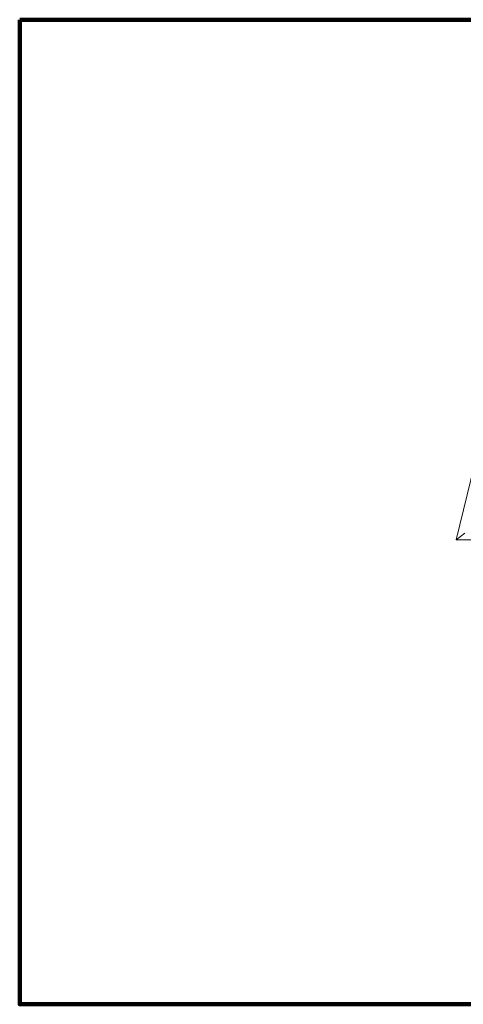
# Model space of a CAD drawing. Header units: millimetres. Extents: x -26897837 to 7466349, y -86687 to 22351.
# Tile 1 of 256: x -17035 to 17719, y -86687 to -9481. Entities that reach past the tile are written whole.
import ezdxf

# ---------------------------------------------------------------- set-up
doc = ezdxf.new("R2010")
doc.units = ezdxf.units.MM
doc.layers.get('Defpoints').update_dxf_attribs({"color": 31})
doc.layers.add('Ограждение', color=7, linetype='Continuous', lineweight=5)
doc.layers.add('Поручни', color=7, linetype='Continuous', lineweight=5)

# ---------------------------------------------------------------- blocks, each defined once
blk = doc.blocks.new('Ограждение - Ограждение-5498633-50_AS_Plan_13')
at = {"layer": 'Поручни'}
for p, q in [((-48327, 30145), (-55947, -1355)), ((-47913, 29620), (-48327, 30145)), ((1285, 30145), (-48327, 30145)), ((1285, 30145), (760, 29620)), ((1285, 14620), (1285, 30145)), ((1285, 14620), (1260, 14620)), ((1023, 11570), (1285, 11570)), ((1285, -1355), (1285, 11570)), ((-55280, -830), (-55947, -1355)), ((-55947, -1355), (1285, -1355)), ((1285, -1355), (760, -830))]:
    blk.add_line(p, q, dxfattribs=at)
blk = doc.blocks.new('RST_AR_KMN_R22_B1_FCD_rvt-1-50_AS_Plan_13')
at = {"layer": 'Ограждение', "lineweight": 5}
blk.add_blockref('Ограждение - Ограждение-5498633-50_AS_Plan_13', (36940, 75), dxfattribs=at)

msp = doc.modelspace()

# ---------------------------------------------------------------- linework, layer by layer
at = {"layer": 'Defpoints', "color": 1, "lineweight": 100}
msp.add_lwpolyline([(-17035.3, -9481.1), (107095, -9481.1), (107095, -86686.6), (-17035.3, -86686.6)], close=True, dxfattribs=at)

# ---------------------------------------------------------------- block references
at = {"lineweight": 5}
msp.add_blockref('RST_AR_KMN_R22_B1_FCD_rvt-1-50_AS_Plan_13', (36178, -48979.4), dxfattribs=at)

doc.saveas('drawing.dxf')
